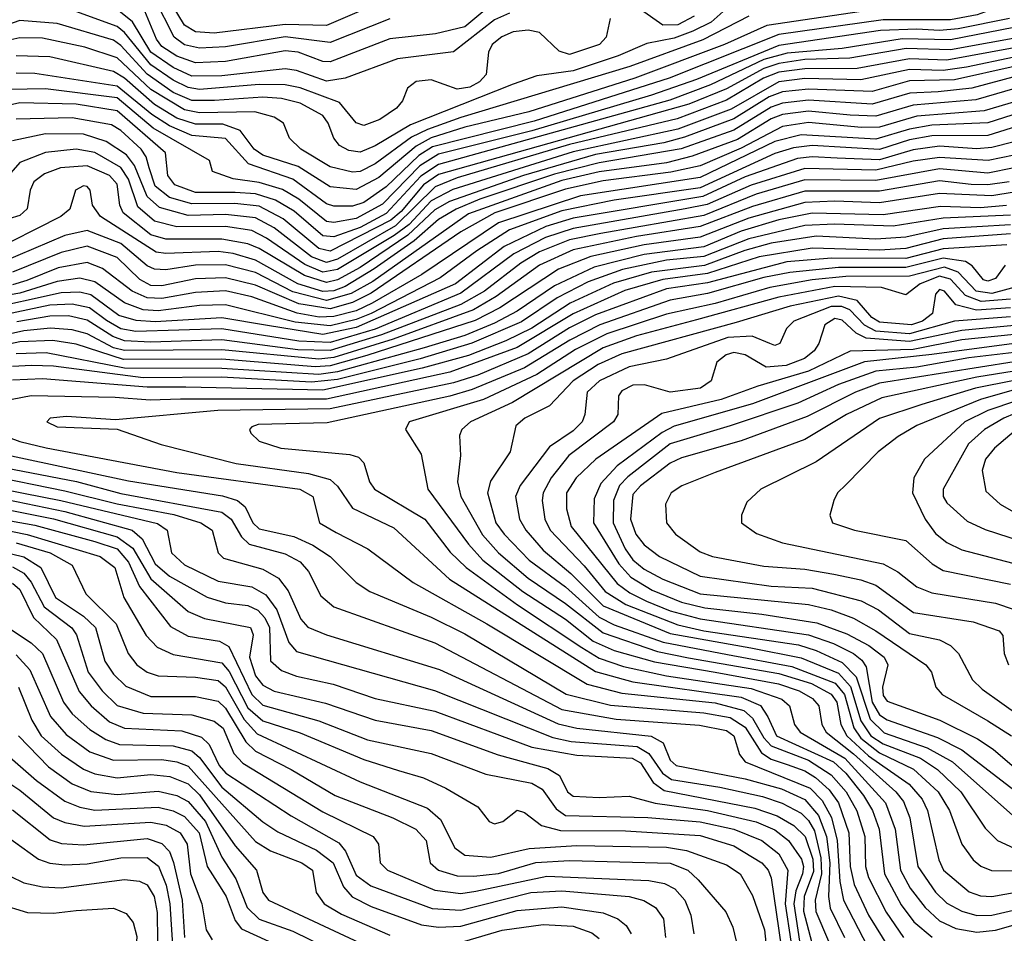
# Model space of a CAD drawing. Extents: x 997026 to 1115308, y 536381 to 619039.
# Tile 178 of 256: x 1028174 to 1030809, y 566426 to 568872. Entities that reach past the tile are written whole.
import ezdxf

# ---------------------------------------------------------------- set-up
doc = ezdxf.new("R2010")
doc.units = 0

msp = doc.modelspace()

# ---------------------------------------------------------------- linework, layer by layer
at = {"layer": '0CON20XD'}
for points in [[(1029095, 568899.2), (1028995, 568855.8), (1028885, 568858.9), (1028695, 568835.3), (1028645, 568839.3), (1028615, 568856.8), (1028537.1, 568987.1)], [(1030814, 568925), (1030785, 568902.2), (1030735.9, 568885), (1030665, 568871.4), (1030485, 568871.7), (1030205, 568832.3), (1029912.2, 568715), (1029550.4, 568600.4), (1029278.6, 568531.4), (1029241.8, 568508.2), (1029155, 568424.5), (1029095, 568382.5), (1029065, 568372.7), (1029015, 568372.3), (1028995, 568378.5), (1028905, 568444.5), (1028786.1, 568486.1), (1028725, 568554), (1028635, 568562), (1028575, 568587.3), (1028528, 568618), (1028435, 568694.1), (1028215, 568727.4), (1028165, 568728.5)], [(1029165, 568874.1), (1029005, 568810.6), (1028885, 568825.9), (1028725, 568798.9), (1028655, 568795.3), (1028615, 568804.9), (1028587.6, 568825), (1028535, 568929.7)], [(1030056.6, 568893.4), (1030024.4, 568865.6), (1029975, 568841.3), (1029925, 568822.6), (1029852.1, 568807.9), (1029775.2, 568774.8), (1029655, 568734.9), (1029558.2, 568721.8), (1029495, 568699.4), (1029220, 568590), (1029125, 568533.8), (1029085, 568517.4), (1029055, 568521.2), (1029030.3, 568535), (1029014.5, 568554.5), (1028999.8, 568595), (1028985.7, 568615), (1028925, 568648.5), (1028875, 568660.8), (1028825, 568664.7), (1028695.4, 568655.4), (1028635, 568655.4), (1028585, 568676.5), (1028515, 568725.9), (1028445, 568803), (1028425, 568816.6), (1028275, 568861.8), (1028175, 568869.3), (1028085, 568838.2)], [(1030475, 568901.2), (1030173.6, 568856.4), (1030059.8, 568805), (1029820.2, 568715), (1029536.8, 568625), (1029365, 568584.1), (1029275, 568555.7), (1029235, 568533.4), (1029135, 568449.3), (1029075, 568417.5), (1029005, 568424.4), (1028919.1, 568479.1), (1028825, 568508.8), (1028801.5, 568525), (1028764.4, 568575), (1028717.8, 568592.2), (1028645, 568592.3), (1028595, 568608), (1028535, 568645.2), (1028455, 568714.9), (1028425, 568733.3), (1028255, 568772.1), (1028165, 568775.3)], [(1029754.2, 568875), (1029743.4, 568825), (1029726, 568805), (1029645, 568778.4), (1029617.8, 568787.8), (1029565, 568837.4), (1029535, 568843.4), (1029495, 568839), (1029464, 568826), (1029438, 568805), (1029428.5, 568785), (1029422.7, 568725), (1029404.5, 568705.4), (1029378.6, 568691.4), (1029345, 568685.4), (1029275, 568710.5), (1029235, 568706.7), (1029211.7, 568688.3), (1029198.9, 568655), (1029182.7, 568635), (1029137.9, 568605), (1029095, 568588.9), (1029075, 568595.3), (1029030.2, 568650.2), (1028925, 568689.2), (1028885, 568697.6), (1028815, 568698.5), (1028655.1, 568684.9), (1028625, 568690), (1028585, 568709.7), (1028525, 568750.9), (1028455, 568837.3), (1028435, 568853.6), (1028285, 568908.2)], [(1029485, 568888.9), (1029445, 568871.4), (1029335, 568785.8), (1029185, 568767), (1029045, 568715.2), (1028995, 568707.3), (1028915, 568735.6), (1028885, 568739.9), (1028715, 568721.1), (1028635, 568721), (1028585, 568744), (1028525.1, 568785), (1028475.8, 568865.8), (1028435, 568898.9)], [(1029435, 568910.4), (1029365, 568853), (1029286.4, 568833.6), (1029165, 568820.1), (1029005, 568758.6), (1028985, 568759.9), (1028919.5, 568785), (1028885, 568788), (1028725, 568759.6), (1028645, 568756.2), (1028595, 568774.2), (1028555, 568799.6), (1028540, 568820), (1028509.1, 568895)], [(1029978.9, 568881.1), (1029935, 568857.6), (1029895, 568856.8), (1029835, 568898.8)], [(1030125, 568881.6), (1030002, 568818), (1029806.8, 568746.8), (1029355, 568610.1), (1029265, 568577.6), (1029223, 568557), (1029125, 568486), (1029085, 568465.6), (1029065, 568463.9), (1029005, 568477.8), (1028926.3, 568525), (1028896.2, 568555), (1028880, 568595), (1028855, 568611.2), (1028803.3, 568625), (1028655, 568622.5), (1028615, 568630.4), (1028525, 568685), (1028435, 568769.9), (1028348.5, 568798.5), (1028235, 568821.9), (1028175, 568823.2), (1028135, 568814.2)], [(1030822.4, 568875), (1030685, 568847.4), (1030635, 568842.5), (1030575, 568846.7), (1030477.1, 568842.9), (1030205, 568802.4), (1029985, 568711.8), (1029865, 568669.5), (1029545, 568574.4), (1029295, 568511.5), (1029245, 568480.5), (1029145, 568377.9), (1029075, 568339.6)], [(1030935, 568870.4), (1030665, 568818), (1030535, 568820.5), (1030374.9, 568795.1), (1030227.9, 568782.1)], [(1030975, 568847.1), (1030665, 568791.3), (1030545.7, 568794.3), (1030395, 568768.6), (1030275, 568764.8), (1030205, 568754.4), (1030165, 568740.9), (1030065, 568686.7), (1029965, 568645.9), (1029295, 568457.4), (1029255, 568429.4), (1029195, 568358.1), (1029167.2, 568335), (1029005, 568252.1), (1028975, 568259.2), (1028879, 568339), (1028815, 568372.2), (1028749.5, 568379.5), (1028635, 568378.9), (1028575, 568395.9), (1028536.5, 568426.5), (1028520.7, 568475), (1028513, 568505), (1028499.5, 568525), (1028445, 568575.1), (1028420.3, 568590.3), (1028315, 568609.4), (1028165, 568605.6)], [(1030227.9, 568782.1), (1030165.1, 568764.9), (1030022.6, 568697.4), (1029913.8, 568656.2), (1029295, 568484.5), (1029247.5, 568452.5), (1029155, 568353), (1029085, 568315.2), (1029015, 568290.5), (1028985, 568293), (1028909, 568359), (1028858.8, 568388.8), (1028805, 568405.7), (1028751.1, 568408.9), (1028645, 568409.6), (1028589.6, 568429.6), (1028571.1, 568455), (1028564.2, 568515), (1028435, 568627.7), (1028325.5, 568645.5), (1028175, 568649.4), (1028097.7, 568632.3)], [(1030835, 568796.6), (1030655, 568763.4), (1030555, 568766.8), (1030415, 568740.9), (1030275, 568739.9), (1030205, 568731.2), (1030164.6, 568715.4), (1030065, 568656.6), (1029933.7, 568606.3), (1029645, 568537.3), (1029345, 568448.1), (1029285.7, 568424.3)], [(1030835, 568771.3), (1030707.3, 568745), (1030645, 568735.7), (1030555, 568738.4), (1030425, 568710.6), (1030275, 568714.1), (1030205, 568705.5), (1030077.7, 568632.3), (1029935, 568579), (1029655, 568517.8), (1029333.1, 568416.9), (1029275, 568386.5), (1029216.3, 568323.7), (1029175.9, 568294.1)], [(1030835, 568746.1), (1030675, 568710.7), (1030555, 568708.1), (1030455, 568679.9), (1030285, 568685.8), (1030215, 568678.8), (1030179.5, 568665), (1030085, 568606), (1029952.7, 568557.3), (1029898.1, 568541.9), (1029715, 568510.6), (1029522.7, 568455), (1029324.2, 568385), (1029285, 568363.1), (1029213.2, 568295), (1029085, 568208.5), (1029025, 568175.6), (1028995, 568168.2), (1028936.6, 568186.6), (1028815, 568259.3), (1028785, 568271.5), (1028715, 568284.4), (1028565, 568284.3), (1028525, 568295.7), (1028451.5, 568355), (1028442.6, 568375), (1028435, 568431.1), (1028415, 568454.3), (1028355, 568480.5), (1028283.6, 568475), (1028240.7, 568459.3), (1028212, 568438), (1028202.3, 568415), (1028194.4, 568365.6), (1028175, 568347.3), (1028145, 568339)], [(1030845, 568721.5), (1030721.7, 568688.3), (1030631.4, 568678.6), (1030555.5, 568675), (1030455, 568645.3), (1030285, 568656.3), (1030215, 568648.7), (1030185, 568637.7), (1030085, 568576.3), (1029944, 568526), (1029725, 568488.8), (1029605, 568458.1), (1029405, 568391.7), (1029341.8, 568365), (1029295, 568336.7), (1029229.8, 568280.2), (1029122.8, 568205), (1029045, 568158), (1029015, 568146.4), (1028985, 568144.1), (1028918.9, 568165), (1028805, 568228.2), (1028745.5, 568245.5), (1028705, 568251.4), (1028565, 568245.5), (1028539.3, 568249.3), (1028390.2, 568345), (1028368.9, 568375), (1028362.7, 568415), (1028355.2, 568425.2), (1028345, 568427.2), (1028323.5, 568415), (1028308.5, 568365), (1028284.7, 568345), (1028086.2, 568245)], [(1030864.7, 568695.3), (1030732.6, 568657.4), (1030565, 568643.1), (1030465, 568613.8), (1030395.9, 568615.9), (1030285, 568626.6), (1030215, 568617.7), (1030185, 568606.3), (1030095, 568551.5), (1029973.9, 568506.1), (1029905, 568489), (1029725, 568464.2), (1029625, 568441), (1029375, 568352.1), (1029119, 568171), (1029061.1, 568138.9), (1028995, 568120.3), (1028905, 568143), (1028805, 568194.9), (1028725, 568215.3), (1028645, 568214.5), (1028565, 568202.5), (1028535, 568203.9), (1028515, 568213.3), (1028445, 568272.5), (1028355, 568307.8), (1028295, 568294.5), (1028127, 568223)], [(1029075, 568339.6), (1029015, 568328.9), (1028995, 568331.8), (1028921.6, 568391.6), (1028877.4, 568417.4), (1028815, 568435.9), (1028745.7, 568445.7), (1028690, 568465), (1028682.5, 568495), (1028531.7, 568581.7), (1028435, 568662.2), (1028243.4, 568686.6), (1028145, 568684.7)], [(1030914.6, 568675), (1030755, 568627.7), (1030575, 568613.1), (1030475, 568584), (1030427, 568583), (1030285, 568596.7), (1030215, 568585.6), (1030105, 568527.6), (1029995, 568481), (1029916.3, 568463.7), (1029735, 568440.3), (1029635, 568418.3), (1029445.9, 568355), (1029355, 568303.9)], [(1030915, 568644), (1030765, 568595.6), (1030615, 568589.3), (1030555, 568579), (1030465, 568552.4), (1030265, 568564), (1030195, 568546.1), (1029995, 568449.3), (1029675, 568400.1), (1029455, 568328.2), (1029250.1, 568189.9), (1029117, 568113), (1029075, 568092.7), (1029015, 568076.9), (1028975.8, 568075.8), (1028916.3, 568086.3), (1028795, 568130.3), (1028725, 568145.8), (1028645, 568141.8), (1028555, 568125.2), (1028515, 568126.8), (1028475.3, 568145.3), (1028395.7, 568205.7), (1028355, 568221.8), (1028277.7, 568207.7), (1028193.3, 568173.3), (1028155, 568161.9)], [(1030935, 568615.2), (1030765, 568561.9), (1030615, 568560.6), (1030555, 568550), (1030475, 568524.2), (1030295, 568535.2), (1030245, 568528.7), (1030195, 568513.5), (1029995, 568421.7), (1029765, 568388.8), (1029625, 568360.2), (1029485, 568309.2), (1029397.2, 568252.8), (1029299.1, 568180.9), (1029114.9, 568085.1), (1029075, 568069.2), (1029005, 568052.7), (1028911.8, 568061.8), (1028725, 568108.4), (1028655, 568106.4), (1028545, 568092.5), (1028505.1, 568095.1), (1028455, 568114), (1028375, 568170.2), (1028335, 568179.8), (1028275, 568170.8), (1028175, 568139.3), (1028065, 568121.4)], [(1030835, 568544.7), (1030775, 568529.6), (1030735, 568526.5), (1030635, 568533.3), (1030565, 568523), (1030475, 568496.8), (1030361.1, 568501.1), (1030295, 568505.1), (1030255, 568499.8), (1030115, 568450.7), (1030001.7, 568398.3), (1029655, 568340.3), (1029582.2, 568317.8), (1029470.7, 568265), (1029340, 568165), (1029075, 568047.6), (1028985, 568029), (1028837.1, 568052.9), (1028715, 568074), (1028537.2, 568062.8), (1028486.3, 568066.3), (1028439.8, 568079.8), (1028364.9, 568135.1), (1028335, 568142), (1028285, 568140.5), (1028075, 568093.8)], [(1029285.7, 568424.3), (1029180.2, 568319.8), (1029025, 568230.4), (1028995, 568221.7), (1028955, 568237.4), (1028855, 568314.7), (1028805, 568341.5), (1028725, 568350.6), (1028625, 568348), (1028548.6, 568368.6), (1028515, 568398.8), (1028481.1, 568481.1), (1028460.1, 568510.1), (1028405.7, 568545.7), (1028345, 568565.5), (1028243.6, 568566.4), (1028155, 568547.5)], [(1029175.9, 568294.1), (1029025, 568203), (1028985, 568196.1), (1028936.9, 568216.9), (1028835, 568286.9), (1028795, 568307.2), (1028725, 568318.1), (1028595, 568317.5), (1028535, 568332.1), (1028490.5, 568370.5), (1028465.3, 568445.3), (1028445, 568476.3), (1028375, 568516), (1028325.1, 568525.1), (1028243.4, 568516.6), (1028175, 568489.8), (1028107.2, 568412.8)], [(1030835, 568509.1), (1030765.2, 568494.8), (1030635, 568502.9), (1030565, 568493.3), (1030465, 568469.1), (1030275, 568473.3), (1030131.3, 568428.7), (1030013.3, 568376.7), (1029954.6, 568365.4), (1029655, 568312.9), (1029581.2, 568288.8), (1029496.2, 568245), (1029355, 568139.4), (1029125, 568043.5), (1029005, 568008.1), (1028921.2, 568011.2), (1028715, 568043.8), (1028485, 568037.4), (1028445, 568044.3), (1028406.9, 568066.9), (1028360.7, 568100.7), (1028315, 568110.1), (1028255, 568107.2), (1028137.3, 568082.7)], [(1030835, 568475.1), (1030765, 568461.2), (1030635, 568472.2), (1030465, 568441.6), (1030275, 568443.4), (1030145, 568404.6), (1030005, 568348), (1029729.2, 568299.2), (1029645, 568282.8), (1029565, 568250.8), (1029515, 568220), (1029417.9, 568145), (1029355, 568109.4), (1029142, 568028), (1029005, 567986.5), (1028918.3, 567988.3), (1028715.1, 568015.1), (1028525, 568008.6), (1028455, 568012.4), (1028423.4, 568023.4), (1028355, 568067.6), (1028305, 568078.6), (1028255, 568078.4), (1028166.6, 568063.4)], [(1030822.1, 568437.9), (1030765, 568429.3), (1030719.6, 568430.4), (1030635, 568440.8), (1030475, 568412.7), (1030275, 568413.1), (1030135, 568372), (1029995, 568318.1), (1029825, 568291.3), (1029655, 568255.8), (1029565, 568214.3), (1029449.1, 568130.9), (1029388.6, 568095), (1029173.4, 568016.6), (1029015, 567967.7), (1028975, 567963.2), (1028715, 567988.1), (1028455, 567985.8), (1028425, 567993.1), (1028355, 568030.5), (1028315, 568042), (1028256.4, 568046.4), (1028185, 568039), (1028085, 568016.7)], [(1030835, 568410.1), (1030775, 568400.1), (1030635, 568406.7), (1030475, 568381.3), (1030355, 568386.4), (1030275, 568382.5), (1030125, 568340.4), (1029995, 568289.6)], [(1030814.7, 568374.7), (1030745, 568368.3), (1030638.3, 568371.7), (1030485, 568349.8), (1030295, 568354.3), (1030205, 568335.7), (1030105, 568305.9), (1030005, 568264), (1029845, 568243.1), (1029711, 568209), (1029605, 568159.1), (1029505, 568091.6), (1029445, 568059.5), (1029365, 568026.8), (1029256.6, 567993.4), (1029025, 567929.3), (1028975, 567922.3), (1028715, 567938.4), (1028455, 567939.2), (1028245, 567980.1), (1028165, 567977.7)], [(1030825, 568348.3), (1030645, 568340.5), (1030510.9, 568319.1), (1030354.6, 568324.6), (1030275, 568321), (1030124.9, 568285.1), (1030005, 568237.6), (1029905, 568227.8), (1029786.9, 568203.1), (1029695, 568169.8), (1029612.5, 568127.5), (1029517, 568063), (1029384.4, 568005.6), (1029246, 567964), (1029025, 567908.5), (1028955, 567901.5), (1028714.5, 567914.5), (1028505, 567913.5), (1028265, 567943.9), (1028206, 567946), (1028155, 567943.3)], [(1030825, 568322.6), (1030645, 568312.1), (1030545, 568289.3), (1030465, 568284.6), (1030305, 568292.2), (1030185, 568273.2), (1030114.1, 568254.1), (1030006.1, 568213.9), (1029865, 568195.8), (1029763.3, 568166.7), (1029646.9, 568113.1), (1029545, 568046.2), (1029475, 568011.7), (1029375, 567973.3), (1029251.3, 567938.7), (1028985, 567880.5), (1028618.5, 567888.5), (1028515, 567887.9), (1028235, 567910), (1028155, 567906.8)], [(1029995, 568289.6), (1029845, 568269.1), (1029702.4, 568237.6), (1029616.3, 568203.7), (1029459.2, 568100.8), (1029393.3, 568066.7), (1029103, 567973), (1029005, 567944.8), (1028965, 567942.7), (1028715, 567962.6), (1028452, 567962), (1028325, 568003.5), (1028263, 568013), (1028175, 568009.1), (1028095, 567992.5)], [(1030825, 568298.2), (1030645, 568285.2), (1030545, 568259.2), (1030475, 568255.1), (1030295, 568260.5), (1030153.2, 568236.8), (1030015, 568192.4), (1029895, 568176.6), (1029793.1, 568146.9), (1029655, 568084.6), (1029505, 567994.3), (1029325, 567928.4), (1028995, 567856.4), (1028605, 567855.6), (1028523.1, 567853.1), (1028429.4, 567860.6), (1028205, 567864.8), (1028154.4, 567855)], [(1029355, 568303.9), (1029115, 568139.4), (1029065, 568114.8), (1029005, 568098.1), (1028921, 568111), (1028805, 568161.4), (1028725, 568181.2), (1028645, 568178), (1028555, 568159.1), (1028525, 568160.3), (1028495.9, 568175.9), (1028435, 568235.6), (1028355, 568265.7), (1028285, 568248.4), (1028155, 568195.8)], [(1030815, 568269.5), (1030645, 568258.8), (1030545, 568232.6), (1030346.5, 568233.5), (1030226.8, 568223.2), (1030015, 568167.5), (1029905, 568151.3), (1029715, 568082.1), (1029645, 568046.5), (1029535, 567977.3), (1029399.9, 567920.1), (1029335, 567899.8), (1029005, 567830.1), (1028704.3, 567825.7), (1028430.9, 567800.9), (1028299.3, 567809.3), (1028256, 567805), (1028247.1, 567795), (1028275, 567781.6), (1028435, 567775.6), (1028552.5, 567735), (1028753.4, 567683.4), (1028947.4, 567657.4), (1029005, 567640.6), (1029025, 567623.4), (1029065, 567564.3), (1029175, 567511.2), (1029323.9, 567373.9), (1029715, 567127.2), (1029815, 567099.2), (1030105, 567058.3), (1030156.2, 567036.2), (1030175.8, 567005.8), (1030199.6, 566955), (1030351.3, 566885), (1030384.3, 566855), (1030432.2, 566795), (1030456.4, 566755), (1030473.6, 566705), (1030487.7, 566585), (1030532.7, 566502.7), (1030566.5, 566456.5), (1030615.9, 566415.9)], [(1030811.1, 568215), (1030785, 568179.1), (1030765, 568171.5), (1030753.1, 568175), (1030722.7, 568212.7), (1030704.9, 568224.9), (1030645, 568233.5), (1030545, 568208.4), (1030365, 568208.6), (1030235, 568195.1), (1030165, 568181.6), (1030015, 568139.1), (1029915, 568121.2), (1029726.3, 568055), (1029645.8, 568014.2), (1029525, 567940), (1029385, 567881.5), (1029325, 567864.4), (1028997.4, 567792.6), (1028812.2, 567787.8), (1028795, 567782), (1028789.2, 567775), (1028792.9, 567765), (1028815, 567743.6), (1028873.3, 567725), (1029057.7, 567707.7), (1029080.4, 567700.4), (1029095.3, 567685.3), (1029110, 567635), (1029123.5, 567615), (1029258, 567535), (1029326.1, 567446.1), (1029368.9, 567405), (1029506.2, 567305), (1029678.6, 567191.4), (1029725, 567162.3), (1029789.9, 567140.1), (1029905.2, 567115.2), (1030131.2, 567081.2), (1030213.1, 567053.1), (1030233.9, 567035), (1030247, 566985), (1030262.3, 566965), (1030382.4, 566895), (1030490.5, 566775), (1030516.8, 566705), (1030530.8, 566595), (1030556.9, 566546.9), (1030596.5, 566495), (1030635, 566459.7), (1030679.2, 566439.2), (1030735, 566429)], [(1030871, 568165), (1030775, 568138.7), (1030733.8, 568145), (1030685.6, 568195.6), (1030649, 568209), (1030555, 568185.2), (1030385, 568184.7), (1030294.5, 568175.5), (1030181.3, 568155), (1030035, 568112.5), (1029905, 568083.9), (1029745, 568030.7), (1029661, 567989), (1029557.6, 567922.4), (1029415, 567854.9), (1029216.2, 567795), (1029206.2, 567775), (1029248.5, 567708.5), (1029266.2, 567615), (1029375, 567467.5), (1029413.6, 567425), (1029520.8, 567340.8), (1029635, 567267), (1029708.6, 567208.6), (1029765, 567182.8), (1029872.6, 567152.6), (1030034.9, 567125.1), (1030204.1, 567094.1), (1030260.2, 567075), (1030295.5, 567055), (1030312.2, 567035), (1030320.5, 566985), (1030331.9, 566965), (1030405, 566906.9), (1030518.2, 566805), (1030539, 566779), (1030555.6, 566735), (1030577.2, 566605), (1030625, 566536), (1030655, 566507.1), (1030695.3, 566485.3), (1030735, 566474.2), (1030775, 566474.7), (1030845, 566490.7)], [(1030825, 568123.6), (1030747.2, 568117.2), (1030705, 568133.4), (1030665, 568177.5), (1030635, 568185.3), (1030583.8, 568165), (1030545, 568135.7), (1030480, 568155), (1030355, 568157.4), (1030205, 568129), (1029985, 568068.3), (1029824.6, 568025.4), (1029735, 567993.3), (1029493.2, 567846.8), (1029380.4, 567795), (1029357.5, 567775), (1029351.4, 567758.6), (1029353.6, 567705), (1029345.6, 567635), (1029354.4, 567595), (1029413, 567493), (1029455, 567444.6), (1029535, 567376.8), (1029635, 567308.9), (1029735, 567230.2), (1029880.7, 567180.7), (1029963.5, 567163.5), (1030205, 567121.4), (1030293, 567095), (1030345, 567066.4), (1030360.5, 567045), (1030371.6, 566985), (1030387, 566955), (1030445, 566901.5), (1030554, 566825), (1030589.2, 566785), (1030603.2, 566755), (1030633.1, 566623.1), (1030646, 566595), (1030715, 566537.1), (1030745, 566526.2), (1030775, 566524.6)], [(1030825, 568100.1), (1030734.6, 568094.6), (1030678.9, 568108.9), (1030648.4, 568145), (1030635, 568149.1), (1030625, 568136.9), (1030616.7, 568085), (1030590, 568065), (1030560.4, 568055), (1030475, 568062), (1030454.5, 568075), (1030415, 568120.1), (1030365, 568132.1), (1030235.9, 568105), (1030091.5, 568061.5), (1029785, 567977), (1029721.6, 567948.4), (1029655.5, 567905), (1029591.5, 567838.5), (1029525.4, 567805), (1029502.2, 567785), (1029486.5, 567715), (1029433.9, 567636.1), (1029425.6, 567605), (1029448.6, 567525), (1029470.3, 567495), (1029537.7, 567425), (1029635, 567353.5), (1029725, 567272.5), (1029765, 567252.3), (1029895.6, 567205.6), (1030067.7, 567172.3), (1030239.8, 567140.2), (1030356, 567096), (1030381.5, 567065), (1030406.1, 566976.1), (1030425, 566948.3), (1030475, 566909.6), (1030565.3, 566865.3), (1030631.6, 566805), (1030662, 566755), (1030695.2, 566665), (1030725, 566622.8), (1030745.8, 566605.8), (1030774.5, 566594.5), (1030855, 566593)], [(1030675.5, 568064.5), (1030555, 568030.9), (1030465, 568038.4), (1030435, 568054.4), (1030395, 568095.4), (1030374.1, 568104.1), (1030345, 568104.4), (1030245.3, 568065), (1030225.8, 568045), (1030208.2, 568005), (1030195, 568000), (1030181.5, 568005), (1030134.4, 568024.4), (1030068.7, 568021.3), (1029905, 567962.7), (1029805, 567942.6), (1029726, 567905), (1029692.4, 567875), (1029686.6, 567815), (1029678.8, 567795), (1029655, 567770.9), (1029591.5, 567728.5), (1029513.1, 567625), (1029500.6, 567595), (1029511.4, 567535), (1029528.3, 567505), (1029575, 567451.5), (1029649.3, 567389.3), (1029735, 567302.5), (1029915, 567228.4), (1030130.4, 567190.4), (1030265, 567163.4), (1030365, 567122.1), (1030396.9, 567086.9), (1030425.1, 566995), (1030451.5, 566955), (1030485, 566932.9), (1030584.6, 566894.6), (1030629.5, 566865), (1030692.7, 566805), (1030757.5, 566707.5), (1030790.7, 566675), (1030835, 566653.8)], [(1030835, 568053.6), (1030695, 568039.7), (1030555, 568009.9), (1030439.3, 568019.3), (1030412.4, 568032.4), (1030375, 568067), (1030355, 568072), (1030328.8, 568055), (1030312.8, 568005), (1030300.2, 567985), (1030273.7, 567965), (1030225, 567945.9), (1030171.7, 567941.7), (1030115, 567974.8), (1030085, 567980.5), (1030064.7, 567975), (1030039.7, 567955), (1030024.6, 567905), (1029995.5, 567885), (1029915, 567874.9), (1029845.7, 567894.3), (1029815, 567893.4), (1029785, 567878.1), (1029776.8, 567865), (1029774.3, 567815), (1029763.2, 567795), (1029643.7, 567705), (1029596, 567645), (1029574.5, 567605), (1029571.9, 567585), (1029579.5, 567535), (1029593.6, 567505), (1029685, 567409.8), (1029740.9, 567340.9), (1029796, 567306), (1029935, 567251.9), (1030005, 567235.6), (1030257.9, 567197.9), (1030305, 567183.5), (1030375, 567150.9), (1030412.5, 567112.5), (1030449.6, 566999.6), (1030486.9, 566963.1), (1030602.5, 566922.5), (1030670.4, 566885), (1030847.4, 566727.4)], [(1030825, 568076.2), (1030675.5, 568064.5)], [(1030835, 568029.3), (1030695.1, 568014.9), (1030565, 567989.3), (1030395.9, 567984.1), (1030285, 567930.8), (1030148.9, 567891.1), (1030050.7, 567855), (1029892.3, 567817.7), (1029716, 567695), (1029663.5, 567645), (1029637, 567605), (1029637.2, 567562.8), (1029650.2, 567515), (1029772.8, 567362.8), (1029807.1, 567337.1), (1029851, 567315), (1029915, 567289), (1029995, 567267.6), (1030285, 567225.3), (1030351.7, 567201.7), (1030404.8, 567174.8), (1030427.6, 567157.6), (1030439.5, 567139.5), (1030455, 567045.2), (1030475, 567011), (1030495, 566997.6), (1030629.9, 566949.9), (1030695, 566917.1), (1030837.7, 566807.7)], [(1030835, 568005.1), (1030615.1, 567975.1), (1030434.3, 567955.7), (1030135, 567843.2), (1029925, 567784), (1029893.1, 567766.9), (1029772.7, 567677.3), (1029729.6, 567630.4), (1029710.9, 567589.1), (1029709.8, 567525), (1029777.4, 567415), (1029809.4, 567379.4), (1029866.5, 567345), (1029945, 567312.5), (1030007.2, 567297.2), (1030160.3, 567280.3), (1030307.4, 567257.4), (1030387.7, 567227.7), (1030446.4, 567196.4), (1030487, 567165), (1030497.1, 567145), (1030482.8, 567085), (1030485, 567062.3), (1030495, 567047.5), (1030636.4, 566996.4), (1030736.6, 566946.6), (1030779.2, 566919.2), (1030855, 566854)], [(1030835, 567980.7), (1030713.6, 567966.4), (1030575, 567941.3), (1030465, 567930.5), (1030365, 567895.3), (1030255.9, 567845), (1030075.4, 567784.6), (1029915, 567736), (1029801.6, 567648.4), (1029779.5, 567625), (1029763.5, 567585), (1029761.8, 567525), (1029794.5, 567455), (1029815, 567425.8), (1029845, 567400.6), (1029895, 567374), (1029995, 567335.3), (1030285, 567306.2), (1030345, 567292.2), (1030405, 567269.5), (1030465, 567236.2), (1030598.5, 567145), (1030613.5, 567125), (1030625.4, 567085), (1030642.1, 567065), (1030764.5, 566994.5), (1030828.1, 566955)], [(1030835, 567956), (1030475, 567898.5), (1030410.7, 567875), (1030280.8, 567809.2), (1030105, 567744.6), (1029945, 567699.1), (1029915, 567684.2), (1029835, 567623.7), (1029815, 567600.6), (1029808.6, 567535), (1029823, 567495), (1029845, 567466.2), (1029885.8, 567435), (1029995, 567382), (1030185, 567355.8), (1030295, 567350.2), (1030426.1, 567316.1), (1030471.7, 567291.7), (1030555, 567229.1), (1030635, 567211.4), (1030665, 567197), (1030686.4, 567175), (1030723.3, 567105), (1030749.4, 567079.4), (1030854.7, 567004.7)], [(1030835, 567931.1), (1030734.8, 567915.2), (1030480.8, 567859.2), (1030386.8, 567815), (1030275, 567748.2), (1030035, 567659.3), (1029946.3, 567623.7), (1029917.7, 567605), (1029901.8, 567575), (1029904.7, 567525), (1029929.3, 567495), (1029995, 567447), (1030027.5, 567435), (1030165, 567409.3), (1030275, 567400.6), (1030352.4, 567387.6), (1030425, 567372.6), (1030465, 567357.9), (1030565.5, 567285), (1030725, 567259.8), (1030795, 567235.9), (1030805, 567223.3), (1030807.9, 567175), (1030820, 567145)], [(1030975, 567921), (1030745.2, 567854.8), (1030575, 567785.2), (1030525, 567756.1), (1030471.3, 567715), (1030385, 567626.2), (1030362.7, 567605), (1030352.5, 567585), (1030341.9, 567545), (1030348.6, 567525), (1030407.5, 567505), (1030545, 567477.7), (1030615.4, 567415.4), (1030645, 567397), (1030825, 567360.3)], [(1030835, 567905.9), (1030731.8, 567885), (1030588.2, 567841.8), (1030475, 567804.2), (1030305, 567688), (1030157.5, 567615), (1030120.2, 567579.8), (1030105.6, 567545), (1030105.6, 567525), (1030146, 567496), (1030215, 567471.3), (1030485, 567415.6), (1030523.9, 567393.9), (1030575, 567353.5), (1030615, 567337.3), (1030785, 567309.5), (1030835, 567293.2)], [(1030995, 567903.1), (1030765, 567825.3), (1030703, 567795), (1030595.3, 567695), (1030566.3, 567645), (1030563.1, 567605), (1030596.8, 567535), (1030625, 567496.2), (1030655, 567472.2), (1030695, 567452.8), (1030852, 567412)], [(1030924.9, 567855.1), (1030807.8, 567805), (1030756, 567775), (1030713.2, 567736.8), (1030644.8, 567615), (1030645.2, 567595), (1030655, 567578.2), (1030709.6, 567529.6), (1030757.1, 567507.1), (1030854.1, 567475.9)], [(1028056.1, 567786.1), (1028175, 567742.9), (1028245.5, 567725.5), (1028595, 567660), (1028923.5, 567615), (1028958.4, 567595), (1028976.2, 567525), (1029020.8, 567499.2), (1029105.4, 567455.4), (1029226.7, 567365), (1029423.8, 567255), (1029692.8, 567092.8), (1029785, 567068.7), (1030035, 567042.8), (1030112.2, 567022.2), (1030135, 567002.4), (1030165, 566949.1), (1030185, 566928.3), (1030285, 566889.8), (1030345, 566850.5), (1030385.3, 566805), (1030414.2, 566754.2), (1030435.5, 566685), (1030437.3, 566605), (1030445.4, 566575.4), (1030492.5, 566482.5), (1030539.2, 566415)], [(1030853, 567785), (1030782.3, 567725), (1030758, 567695), (1030749.8, 567665), (1030759.5, 567609.5), (1030797.5, 567575), (1030922.9, 567502.9)], [(1028085, 567718.2), (1028465, 567637.7), (1028716.8, 567596.8), (1028756.8, 567585), (1028777.5, 567567.5), (1028798.1, 567525), (1028815, 567508.6), (1028908.1, 567488.1), (1028958.9, 567465), (1029005.3, 567435), (1029075, 567365.3), (1029110.7, 567340.7), (1029275, 567272.3), (1029365, 567227.7), (1029636.2, 567066.2), (1029755, 567037.1), (1030005, 567015.9), (1030075, 567003.7), (1030115, 566977.9), (1030159.1, 566909.1), (1030185, 566892.6), (1030227.6, 566877.6), (1030275, 566860.7), (1030303.3, 566843.3), (1030339.9, 566809.9), (1030364.7, 566775), (1030392.3, 566695), (1030396.4, 566605), (1030407.2, 566557.2), (1030445.6, 566475), (1030502.8, 566382.8)], [(1028085, 567682), (1028325.9, 567635.9), (1028445, 567603.4), (1028715, 567553.1), (1028739.9, 567535), (1028767.7, 567487.7), (1028787.9, 567467.9), (1028885, 567441.5), (1028925, 567420.9), (1028947, 567395), (1028979.6, 567329.6), (1029015, 567299.8), (1029285, 567203.5), (1029624.8, 567024.8), (1029770.5, 566999.5), (1029992.9, 566982.9), (1030065, 566969), (1030085.4, 566955), (1030100.2, 566905), (1030115.7, 566885), (1030289.2, 566815), (1030321.6, 566781.6), (1030346.4, 566736.4), (1030361.9, 566675), (1030369, 566565), (1030378.4, 566515), (1030469.5, 566339.5)], [(1027874.8, 567665), (1028284.5, 567584.5), (1028542.9, 567522.9), (1028569.3, 567505), (1028580.2, 567445), (1028615, 567412.2), (1028705, 567368.9), (1028795, 567353.8), (1028832.5, 567332.5), (1028861.9, 567291.9), (1028894.3, 567204.3), (1028915, 567180.8), (1029284.3, 567075.7), (1029600.5, 566950.5), (1029649.8, 566939.8), (1029826, 566926), (1029857.5, 566907.5), (1029894.3, 566855), (1029917.9, 566837.9), (1030047.7, 566817.7), (1030161.9, 566791.9), (1030214.3, 566774.3), (1030265, 566747.6), (1030285, 566728.5), (1030300.8, 566700.8), (1030318.2, 566628.2), (1030319.4, 566585), (1030302.5, 566515), (1030304.5, 566484.5), (1030338.6, 566405)], [(1028085, 567653.6), (1028295, 567611), (1028435, 567575.5), (1028586.8, 567546.8), (1028658.9, 567525), (1028689.3, 567505), (1028705.3, 567445), (1028720, 567430), (1028825, 567400.7), (1028866.5, 567376.5), (1028892.5, 567342.5), (1028926.7, 567266.7), (1028945.5, 567245.5), (1028995, 567225.2), (1029297.5, 567132.5), (1029615, 566986.6), (1029664.9, 566975.1), (1029863.6, 566953.6), (1029895.7, 566935.7), (1029915, 566889.7), (1029930.7, 566875), (1030115, 566839.8), (1030212.5, 566812.5), (1030275, 566784.7), (1030311.5, 566741.5), (1030333.1, 566685), (1030341.5, 566615), (1030338.4, 566525), (1030343.2, 566493.2), (1030381.5, 566415)], [(1027880.8, 567640.8), (1028294.7, 567555.3), (1028474.9, 567504.9), (1028502.4, 567482.4), (1028536.4, 567415), (1028575, 567382.1), (1028676.1, 567326.1), (1028725, 567310.7), (1028785, 567303.6), (1028811.4, 567291.4), (1028830.5, 567270.5), (1028843, 567245), (1028845.4, 567155.4)], [(1027973.3, 567593.3), (1028265, 567535.3), (1028435, 567487.1), (1028476.7, 567456.7), (1028525, 567375.4), (1028625, 567287.7), (1028668.7, 567268.7), (1028791.6, 567245), (1028798.6, 567225), (1028789.1, 567165), (1028804.8, 567115.2), (1028825, 567090.6), (1028855, 567074.6), (1028992.3, 567042.3), (1029125, 566996.3), (1029275, 566969), (1029454.1, 566904.1), (1029587.3, 566867.3), (1029618.2, 566848.2), (1029640.3, 566805), (1029655, 566793.3), (1029725, 566789.3), (1029805, 566793.4), (1029874.2, 566774.2), (1030015, 566755.2), (1030145, 566724.3), (1030195, 566702.7), (1030231.2, 566675), (1030265.7, 566625), (1030271.6, 566605), (1030268.6, 566585), (1030250.6, 566539.4), (1030245.9, 566505), (1030271, 566335)], [(1027963, 567563), (1028215, 567518.7), (1028375, 567475.4), (1028435.4, 567455.4), (1028465, 567420), (1028494.6, 567354.6), (1028577.6, 567247.6), (1028625, 567221.4), (1028708.5, 567208.5), (1028733.9, 567193.9), (1028795, 567065.4), (1028825, 567036.7), (1028975.1, 566995.1), (1029105, 566944.3), (1029275, 566907.1), (1029421.7, 566851.7), (1029545, 566827.9), (1029571.8, 566811.8), (1029609.7, 566759.7), (1029635, 566741.8), (1029855, 566736.1), (1029995, 566724.7), (1030085.1, 566705.1), (1030160, 566675), (1030205, 566639), (1030229.1, 566595), (1030222, 566505), (1030237.4, 566405)], [(1028085, 567516.4), (1028194, 567494), (1028389.5, 567435), (1028429.1, 567405), (1028453.3, 567325), (1028513, 567223), (1028541.9, 567191.9), (1028585, 567172.9), (1028715, 567150.5), (1028735, 567127.2), (1028785, 567029.9), (1028825, 566994.7), (1028925, 566962.6), (1029095, 566891.1), (1029187.7, 566862.3), (1029255, 566842.1), (1029314.6, 566814.6), (1029400, 566765), (1029430, 566725), (1029445, 566718.8), (1029466.7, 566725), (1029505, 566755.6), (1029525, 566749.2), (1029570, 566715), (1029621.6, 566701.6), (1029795, 566700.1), (1029995, 566688.3), (1030085, 566659.9), (1030159.6, 566615), (1030177.2, 566595), (1030184.8, 566575), (1030212.2, 566385)], [(1028165, 567471.1), (1028255.8, 567445), (1028315, 567411.2), (1028351.6, 567335), (1028432.3, 567255), (1028464.8, 567175), (1028487.3, 567145), (1028515, 567125.2), (1028545, 567115.2), (1028645, 567111.8), (1028705, 567102.5), (1028725, 567086), (1028775, 566998.1), (1028810, 566960), (1029085, 566831.5), (1029265, 566761.5), (1029300.5, 566730.5), (1029338.4, 566655), (1029365, 566635.5), (1029435, 566630.1), (1029537.3, 566652.7), (1029665, 566660.8), (1029905, 566656.3), (1029958.2, 566648.2), (1030065, 566609.8), (1030102.1, 566585), (1030135, 566527.3), (1030166.8, 566435), (1030172.1, 566385)], [(1028115, 567450.7), (1028185, 567433.8), (1028230.5, 567405), (1028270.5, 567325), (1028345.1, 567275.1), (1028376.8, 567245), (1028401.9, 567155), (1028425, 567119.6), (1028458, 567088), (1028525, 567059.9), (1028645, 567060.1), (1028705, 567047.4), (1028725, 567029.1), (1028779.1, 566939.1), (1028805, 566913.3), (1028900.8, 566865), (1029018.7, 566795), (1029173.1, 566735), (1029234, 566705), (1029261.8, 566675), (1029272.9, 566615), (1029295.1, 566595.1), (1029345, 566580.1), (1029389.4, 566579.4), (1029455, 566586.4), (1029555, 566615.5), (1029645, 566620.6), (1029915, 566613.5), (1029962.1, 566595), (1029989.7, 566569.7), (1030063.2, 566483.2), (1030082.2, 566442.2), (1030091.4, 566405)], [(1028155, 567406.9), (1028185, 567390.4), (1028205, 567366.2), (1028240, 567300), (1028314, 567244), (1028326.6, 567225), (1028357.1, 567125), (1028394.8, 567075), (1028435, 567035.8), (1028504.3, 567015), (1028635, 567011.3), (1028695, 566993.9), (1028718.3, 566975), (1028747.1, 566907.1), (1028771.2, 566881.2), (1028985, 566751.5), (1029120.4, 566685), (1029134.6, 566665), (1029138.5, 566615), (1029158.5, 566595), (1029285, 566541.7), (1029355, 566533.1), (1029395, 566539.1), (1029585, 566579.3), (1029857.9, 566567.9), (1029899.9, 566559.9), (1029927.6, 566545), (1029953.8, 566515), (1029969.7, 566475), (1029978.1, 566425)], [(1028155, 567363.8), (1028175, 567346.1), (1028211.2, 567271.2), (1028272.5, 567212.5), (1028333.4, 567073.4), (1028365.5, 567035), (1028415, 566992.6), (1028455, 566974.9), (1028607.7, 566967.7), (1028661.1, 566951.1), (1028681.4, 566931.4), (1028708.4, 566875), (1028725.5, 566855), (1028900.6, 566740.6), (1029028.2, 566668.2), (1029045.7, 566645.7), (1029075, 566581.9), (1029113.4, 566553.4), (1029277.6, 566492.4), (1029355, 566488.4), (1029408.2, 566501.8)], [(1028128.2, 567255), (1028205, 567203.5), (1028235.3, 567175.3), (1028291.2, 567045), (1028315, 567014), (1028362.1, 566972.1), (1028405.1, 566945.1), (1028441.3, 566931.3), (1028585, 566927.7), (1028635, 566914.6), (1028655, 566896.9), (1028715, 566817), (1028825, 566724.8), (1028865, 566697.4), (1028968.5, 566648.5), (1029012.8, 566615), (1029040.3, 566550.3), (1029063.8, 566523.8), (1029115, 566498.1), (1029249.1, 566449.1), (1029295, 566442.8), (1029355, 566445.1), (1029505, 566487), (1029625, 566497.2), (1029735, 566480.7), (1029775.1, 566465.1), (1029797.2, 566447.2), (1029810.2, 566425)], [(1028165, 567171.3), (1028201.6, 567131.6), (1028256.5, 567006.5), (1028298.7, 566958.7), (1028362.2, 566912.2), (1028425, 566889.5), (1028555, 566891.2), (1028595, 566885.5), (1028625, 566873.3), (1028805, 566671.5), (1028845, 566647.2), (1028929.1, 566615), (1028957.3, 566595), (1028967.4, 566535), (1028989.2, 566505), (1029035, 566477.8), (1029165, 566421.2)], [(1028845.4, 567155.4), (1028875, 567129.8), (1028915, 567114.6), (1029012.9, 567092.9), (1029125, 567054.5), (1029285, 567020.5), (1029544.4, 566924.4), (1029665, 566902.8), (1029813.4, 566895), (1029835, 566882.4), (1029869.6, 566829.6), (1029898.4, 566808.4), (1030141.4, 566761.4), (1030200.9, 566740.9), (1030245.5, 566715), (1030275.5, 566685), (1030296.1, 566625), (1030298, 566592), (1030273.6, 566525), (1030271.6, 566485), (1030303, 566367)], [(1028171.4, 567085), (1028207.1, 566997.1), (1028231.8, 566955), (1028286.1, 566906.1), (1028345, 566865.1), (1028375, 566853.1), (1028435, 566842.2), (1028525, 566851.4), (1028575.6, 566845.6), (1028625, 566826.1), (1028655, 566796.8), (1028750.7, 566660.7), (1028807.6, 566595), (1028825.3, 566535), (1028839.6, 566515), (1029109.1, 566389.1)], [(1028171.3, 566955), (1028251.5, 566871.5), (1028315, 566826.3), (1028365, 566805.4), (1028435, 566797.5), (1028545, 566806.2), (1028595, 566795.3), (1028625, 566778.7), (1028671.5, 566725), (1028715, 566630), (1028752.3, 566572.3), (1028782.6, 566495), (1028815, 566463.9), (1028905, 566432.2), (1029085, 566343.7)], [(1028147.7, 566897.7), (1028219, 566835), (1028295, 566779.9), (1028335, 566763.4), (1028375, 566756.2), (1028545, 566763.6), (1028585, 566754), (1028615, 566739.1), (1028654.3, 566695), (1028676.2, 566605), (1028710.5, 566550.5), (1028726.8, 566525), (1028750.5, 566460.5), (1028767.8, 566437.8), (1028871, 566391)], [(1028091.2, 566865), (1028175, 566809.5), (1028265, 566735.5), (1028295, 566722.8), (1028347, 566713), (1028525, 566724), (1028565.9, 566715.9), (1028603.7, 566695), (1028622.5, 566665), (1028631.5, 566585), (1028661.3, 566505), (1028673.1, 566435), (1028689, 566409)], [(1028155, 566757), (1028256, 566676), (1028286.4, 566666.4), (1028345, 566663.3), (1028515, 566680), (1028555, 566666.7), (1028574.7, 566644.7), (1028585.9, 566615.9), (1028608.6, 566515), (1028615.3, 566415)], [(1028112, 566705), (1028224.6, 566624.6), (1028255, 566613.6), (1028295, 566609.4), (1028355, 566612.5), (1028445, 566628), (1028515, 566629.1), (1028546, 566606), (1028566.5, 566555), (1028576.4, 566505), (1028585, 566366.7)], [(1028149, 566579), (1028185, 566561), (1028235, 566550.2), (1028285, 566547.7), (1028455, 566570), (1028495, 566565.7), (1028515, 566555.7), (1028534.5, 566524.5), (1028542.1, 566482.1), (1028542.7, 566405)], [(1029408.2, 566501.8), (1029542.2, 566535), (1029625, 566540), (1029805, 566524.6), (1029844.3, 566514.3), (1029875.3, 566495), (1029896.8, 566465), (1029902.5, 566415)], [(1030775, 566524.6), (1030845, 566537.2)], [(1028118.8, 566505), (1028195, 566482.2), (1028265, 566480.2), (1028325, 566486.9), (1028425, 566493.3), (1028459.5, 566479.5), (1028477.7, 566455), (1028487.8, 566417.8), (1028481, 566315), (1028515, 566245.7), (1028555, 566207.9), (1028665, 566153.3), (1028738.5, 566105), (1028776.7, 566065), (1028776.7, 566045), (1028758.6, 566031.4), (1028715.4, 566014.6), (1028445, 565935.7), (1028319.7, 565840.3), (1028245, 565768.9), (1028145, 565753.9)], [(1029365, 566405.1), (1029465, 566434.2), (1029575, 566450.1), (1029655.5, 566445.5), (1029705, 566427.6), (1029725, 566411.8)], [(1030735, 566429), (1030785, 566434.7), (1030845, 566451.4)]]:
    msp.add_lwpolyline(points, dxfattribs=at)

doc.saveas('drawing.dxf')
